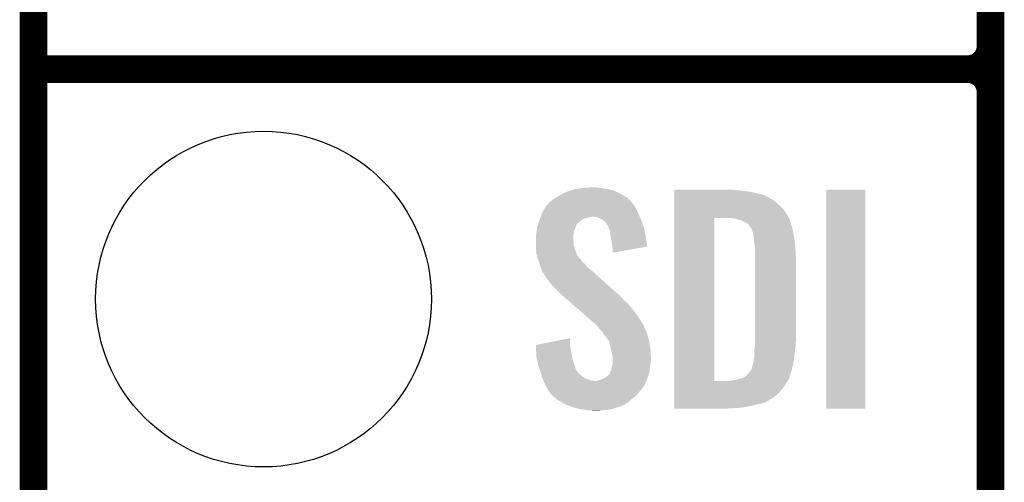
# Model space of a CAD drawing. Extents: x -1.3 to 24.2, y -3.9 to 53.4.
# Tile 4 of 25: x -1.3 to 4.1, y 4.1 to 6.6. Entities that reach past the tile are written whole.
import ezdxf

# ---------------------------------------------------------------- set-up
doc = ezdxf.new("R2010")
doc.units = 0
doc.layers.get('0').update_dxf_attribs({"linetype": 'CONTINUOUS'})
for name, color, linetype in [('CURRENT_15_CLICK_V100_GKO', 5, 'CONTINUOUS'), ('CURRENT_15_CLICK_V100_GTO', 14, 'CONTINUOUS'), ('CURRENT_15_CLICK_V100_GTS', 12, 'CONTINUOUS')]:
    doc.layers.add(name, color=color, linetype=linetype)

# ---------------------------------------------------------------- blocks, each defined once
blk = doc.blocks.new('ROUND_31')
blk.add_circle((0, 0), 0.9271)

msp = doc.modelspace()

# ---------------------------------------------------------------- linework, layer by layer
at = {"layer": 'CURRENT_15_CLICK_V100_GKO', "const_width": 0.1524}
msp.add_lwpolyline([(-1.27, -3.81), (-1.27, 51.054)], dxfattribs=at)
at = {"layer": 'CURRENT_15_CLICK_V100_GTO', "const_width": 0.1524}
for points in [[(4.0132, -0.5588), (4.0132, 18.3388)], [(4.0132, 6.477), (4.0132, 8.763)], [(-1.27, 6.35), (3.8862, 6.35)], [(-1.27, 6.35), (3.8862, 6.35)], [(4.0132, 3.937), (4.0132, 6.223)]]:
    msp.add_lwpolyline(points, dxfattribs=at)
for points in [[(3.8862, 6.35, 0.4142136), (4.0132, 6.477)], [(4.0132, 6.223, 0.4142136), (3.8862, 6.35)], [(4.0132, 6.223, 0.4142136), (3.8862, 6.35)]]:
    msp.add_lwpolyline(points, format="xyb", dxfattribs=at)
at = {"layer": 'CURRENT_15_CLICK_V100_GTO'}
for points in [[(1.62052, 5.64388), (1.645922, 5.65912), (2.000884, 5.64388), (1.976118, 5.65912)], [(1.645922, 5.65912), (1.678942, 5.674362), (1.976118, 5.65912), (1.945636, 5.674362)], [(1.678942, 5.674362), (1.687064, 5.6769), (1.945636, 5.674362), (1.94056, 5.6769)], [(1.687064, 5.6769), (1.71958, 5.68706), (1.94056, 5.6769), (1.905002, 5.68706)], [(1.71958, 5.68706), (1.75006, 5.69214), (1.905002, 5.68706), (1.86944, 5.69214)], [(1.75006, 5.69214), (1.765302, 5.69468), (1.86944, 5.69214), (1.844038, 5.69468)], [(1.765302, 5.69468), (1.81864, 5.69722), (1.844038, 5.69468), (1.831342, 5.69722)], [(2.26824, 5.68198), (2.268242, 5.68452), (2.6035, 5.68198), (2.5781, 5.68452)], [(2.26824, 5.67944), (2.26824, 5.68198), (2.63652, 5.67944), (2.6035, 5.68198)], [(2.26824, 5.67436), (2.26824, 5.67944), (2.674618, 5.67436), (2.63652, 5.67944)], [(2.26824, 5.659118), (2.26824, 5.67436), (2.750822, 5.659118), (2.674618, 5.67436)], [(2.26824, 5.64388), (2.26824, 5.659118), (2.78384, 5.64388), (2.750822, 5.659118)], [(3.10642, 4.475502), (3.10644, 5.684498), (3.322298, 4.475502), (3.32232, 5.684498)], [(3.10644, 5.684498), (3.106442, 5.68452), (3.32232, 5.684498), (3.106442, 5.68452)], [(1.559346, 5.593076), (1.568662, 5.60324), (2.049782, 5.593076), (2.039622, 5.60324)], [(1.568662, 5.60324), (1.573316, 5.608316), (2.039622, 5.60324), (2.037082, 5.608316)], [(1.573316, 5.608316), (1.584964, 5.621022), (2.037082, 5.608316), (2.025436, 5.621022)], [(1.584964, 5.621022), (1.59004, 5.623562), (2.025436, 5.621022), (2.023108, 5.623562)], [(1.59004, 5.623562), (1.6002, 5.63118), (2.023108, 5.623562), (2.016126, 5.63118)], [(1.6002, 5.63118), (1.612388, 5.638798), (2.016126, 5.63118), (2.009142, 5.638798)], [(1.612388, 5.638798), (1.62052, 5.64388), (2.009142, 5.638798), (2.000884, 5.64388)], [(2.26824, 5.641338), (2.26824, 5.64388), (2.788922, 5.641338), (2.78384, 5.64388)], [(2.26824, 5.63626), (2.26824, 5.641338), (2.796542, 5.63626), (2.788922, 5.641338)], [(2.26824, 5.62864), (2.26824, 5.63626), (2.81178, 5.62864), (2.796542, 5.63626)], [(2.26824, 5.6134), (2.26824, 5.62864), (2.82956, 5.6134), (2.81178, 5.62864)], [(2.26824, 5.595622), (2.26824, 5.6134), (2.84988, 5.595622), (2.82956, 5.6134)], [(1.530348, 5.53466), (1.533978, 5.54482), (2.076996, 5.53466), (2.07264, 5.54482)], [(1.533978, 5.54482), (1.5367, 5.552442), (2.07264, 5.54482), (2.069176, 5.552442)], [(1.5367, 5.552442), (1.547536, 5.57276), (2.069176, 5.552442), (2.05994, 5.57276)], [(1.547536, 5.57276), (1.557022, 5.59054), (2.05994, 5.57276), (2.05105, 5.59054)], [(1.557022, 5.59054), (1.559346, 5.593076), (2.05105, 5.59054), (2.049782, 5.593076)], [(2.268238, 5.5499), (2.26824, 5.5753), (2.88798, 5.5499), (2.8702, 5.5753)], [(2.268238, 5.52704), (2.268238, 5.5499), (2.90045, 5.52704), (2.88798, 5.5499)], [(2.26824, 5.5753), (2.26824, 5.595622), (2.8702, 5.5753), (2.84988, 5.595622)], [(1.511302, 5.481322), (1.514928, 5.491478), (1.72466, 5.481322), (1.727198, 5.491478)], [(1.514928, 5.491478), (1.517648, 5.499096), (1.727198, 5.491478), (1.73228, 5.499096)], [(1.517648, 5.499096), (1.518556, 5.501638), (1.73228, 5.499096), (1.737358, 5.501638)], [(1.518556, 5.501638), (1.525812, 5.521958), (1.737358, 5.501638), (1.762758, 5.521958)], [(1.525812, 5.521958), (1.528534, 5.52958), (1.762758, 5.521958), (1.78816, 5.52958)], [(1.528534, 5.52958), (1.529442, 5.53212), (1.78816, 5.52958), (1.80086, 5.53212)], [(1.529442, 5.53212), (1.530348, 5.53466), (1.80086, 5.53212), (1.811018, 5.53466)], [(1.838958, 5.53212), (1.818638, 5.53466), (2.078084, 5.53212), (2.076996, 5.53466)], [(1.85674, 5.527042), (1.838958, 5.53212), (2.08026, 5.527042), (2.078084, 5.53212)], [(1.87198, 5.51688), (1.85674, 5.527042), (2.084616, 5.51688), (2.08026, 5.527042)], [(1.879602, 5.50926), (1.87198, 5.51688), (2.08788, 5.50926), (2.084616, 5.51688)], [(1.88214, 5.506722), (1.879602, 5.50926), (2.088726, 5.506722), (2.08788, 5.50926)], [(1.892296, 5.4991), (1.88214, 5.506722), (2.091268, 5.4991), (2.088726, 5.506722)], [(1.897378, 5.488944), (1.892296, 5.4991), (2.094652, 5.488944), (2.091268, 5.4991)], [(2.268222, 4.627902), (2.268238, 5.52704), (2.4892, 4.627902), (2.489222, 5.52704)], [(2.600962, 5.5245), (2.580638, 5.52704), (2.901836, 5.5245), (2.90045, 5.52704)], [(2.60985, 5.52196), (2.600962, 5.5245), (2.90322, 5.52196), (2.901836, 5.5245)], [(2.618738, 5.51942), (2.60985, 5.52196), (2.904492, 5.51942), (2.90322, 5.52196)], [(2.631442, 5.516878), (2.618738, 5.51942), (2.905762, 5.516878), (2.904492, 5.51942)], [(2.644142, 5.511798), (2.631442, 5.516878), (2.907032, 5.511798), (2.905762, 5.516878)], [(2.651762, 5.50672), (2.644142, 5.511798), (2.9083, 5.50672), (2.907032, 5.511798)], [(2.656844, 5.50418), (2.651762, 5.50672), (2.909026, 5.50418), (2.9083, 5.50672)], [(2.659384, 5.504178), (2.656844, 5.50418), (2.909028, 5.504178), (2.909026, 5.50418)], [(2.66954, 5.499098), (2.659384, 5.504178), (2.910478, 5.499098), (2.909028, 5.504178)], [(2.679698, 5.48894), (2.66954, 5.499098), (2.91338, 5.48894), (2.910478, 5.499098)], [(1.50368, 5.4229), (1.505458, 5.44068), (1.709736, 5.4229), (1.71196, 5.44068)], [(1.505458, 5.44068), (1.50622, 5.4483), (1.71196, 5.44068), (1.71323, 5.4483)], [(1.50622, 5.4483), (1.507392, 5.45592), (1.71323, 5.4483), (1.7145, 5.45592)], [(1.507392, 5.45592), (1.509736, 5.471158), (1.7145, 5.45592), (1.71958, 5.471158)], [(1.509736, 5.471158), (1.5113, 5.481318), (1.71958, 5.471158), (1.72466, 5.481318)], [(1.5113, 5.481318), (1.511302, 5.481322), (1.72466, 5.481318), (1.72466, 5.481322)], [(1.902454, 5.483866), (1.897378, 5.488944), (2.096346, 5.483866), (2.094652, 5.488944)], [(1.90246, 5.481324), (1.902454, 5.483866), (2.097192, 5.481324), (2.096346, 5.483866)], [(1.906272, 5.471158), (1.90246, 5.481324), (2.10058, 5.471158), (2.097192, 5.481324)], [(1.910078, 5.461002), (1.906272, 5.471158), (2.10272, 5.461002), (2.10058, 5.471158)], [(1.91516, 5.43814), (1.910078, 5.461002), (2.107532, 5.43814), (2.10272, 5.461002)], [(1.917568, 5.4229), (1.91516, 5.43814), (2.11074, 5.4229), (2.107532, 5.43814)], [(2.6797, 5.488938), (2.679698, 5.48894), (2.913382, 5.488938), (2.91338, 5.48894)], [(2.694942, 5.468618), (2.6797, 5.488938), (2.920154, 5.468618), (2.913382, 5.488938)], [(2.695578, 5.46608), (2.694942, 5.468618), (2.921, 5.46608), (2.920154, 5.468618)], [(2.69748, 5.458462), (2.695578, 5.46608), (2.92227, 5.458462), (2.921, 5.46608)], [(2.70002, 5.45084), (2.69748, 5.458462), (2.92354, 5.45084), (2.92227, 5.458462)], [(2.70256, 5.445756), (2.70002, 5.45084), (2.924388, 5.445756), (2.92354, 5.45084)], [(2.70256, 5.443218), (2.70256, 5.445756), (2.924812, 5.443218), (2.924388, 5.445756)], [(2.70383, 5.4356), (2.70256, 5.443218), (2.92608, 5.4356), (2.924812, 5.443218)], [(1.50368, 5.420358), (1.50368, 5.4229), (1.70942, 5.420358), (1.709736, 5.4229)], [(1.50368, 5.410198), (1.50368, 5.420358), (1.70942, 5.410198), (1.70942, 5.420358)], [(1.50368, 5.400038), (1.50368, 5.410198), (1.71196, 5.400038), (1.70942, 5.410198)], [(1.50368, 5.384798), (1.50368, 5.400038), (1.71196, 5.384798), (1.71196, 5.400038)], [(1.50368, 5.364478), (1.50368, 5.384798), (1.717042, 5.364478), (1.71196, 5.384798)], [(1.92278, 5.38988), (1.917568, 5.4229), (2.115446, 5.38988), (2.11074, 5.4229)], [(1.92532, 5.36956), (1.92278, 5.38988), (2.11834, 5.36956), (2.115446, 5.38988)], [(2.7051, 5.42798), (2.70383, 5.4356), (2.927604, 5.42798), (2.92608, 5.4356)], [(2.70891, 5.3975), (2.7051, 5.42798), (2.9337, 5.3975), (2.927604, 5.42798)], [(2.71272, 5.367018), (2.70891, 5.3975), (2.935494, 5.367018), (2.9337, 5.3975)], [(1.504462, 5.354318), (1.50368, 5.364478), (1.719582, 5.354318), (1.717042, 5.364478)], [(1.50622, 5.331462), (1.504462, 5.354318), (1.728376, 5.331462), (1.719582, 5.354318)], [(1.508992, 5.3213), (1.50622, 5.331462), (1.732284, 5.3213), (1.728376, 5.331462)], [(1.925322, 5.369556), (1.92532, 5.36956), (2.11834, 5.369556), (2.11834, 5.36956)], [(1.92786, 5.35178), (1.925322, 5.369556), (2.015702, 5.35178), (2.11834, 5.369556)], [(1.92786, 5.336566), (1.92786, 5.35178), (1.92786, 5.336566), (2.015702, 5.35178)], [(2.71272, 5.35432), (2.71272, 5.367018), (2.93624, 5.35432), (2.935494, 5.367018)], [(2.71272, 5.308602), (2.71272, 5.35432), (2.93878, 5.308602), (2.93624, 5.35432)], [(1.510378, 5.31622), (1.508992, 5.3213), (1.73736, 5.31622), (1.732284, 5.3213)], [(1.512458, 5.308598), (1.510378, 5.31622), (1.742442, 5.308598), (1.73736, 5.31622)], [(1.513842, 5.30352), (1.512458, 5.308598), (1.74752, 5.30352), (1.742442, 5.308598)], [(1.515538, 5.298436), (1.513842, 5.30352), (1.752602, 5.298436), (1.74752, 5.30352)], [(1.520614, 5.2832), (1.515538, 5.298436), (1.760224, 5.2832), (1.752602, 5.298436)], [(1.52146, 5.280658), (1.520614, 5.2832), (1.764036, 5.280658), (1.760224, 5.2832)], [(1.523366, 5.273038), (1.52146, 5.280658), (1.775462, 5.273038), (1.764036, 5.280658)], [(1.526538, 5.260342), (1.523366, 5.273038), (1.784532, 5.260342), (1.775462, 5.273038)], [(2.71272, 4.84632), (2.71272, 5.308602), (2.93878, 4.84632), (2.93878, 5.308602)], [(1.52959, 5.255258), (1.526538, 5.260342), (1.788162, 5.255258), (1.784532, 5.260342)], [(1.53416, 5.247642), (1.52959, 5.255258), (1.798318, 5.247642), (1.788162, 5.255258)], [(1.536066, 5.24002), (1.53416, 5.247642), (1.80848, 5.24002), (1.798318, 5.247642)], [(1.5367, 5.237482), (1.536066, 5.24002), (1.811306, 5.237482), (1.80848, 5.24002)], [(1.5367, 5.234944), (1.5367, 5.237482), (1.814132, 5.234944), (1.811306, 5.237482)], [(1.56718, 5.18922), (1.5367, 5.234944), (1.865032, 5.18922), (1.814132, 5.234944)], [(1.5875, 5.16382), (1.56718, 5.18922), (1.893308, 5.16382), (1.865032, 5.18922)], [(1.60274, 5.14604), (1.5875, 5.16382), (1.913102, 5.14604), (1.893308, 5.16382)], [(1.64338, 5.105398), (1.60274, 5.14604), (1.958344, 5.105398), (1.913102, 5.14604)], [(1.646312, 5.102858), (1.64338, 5.105398), (1.96342, 5.102858), (1.958344, 5.105398)], [(1.658032, 5.0927), (1.646312, 5.102858), (1.97358, 5.0927), (1.96342, 5.102858)], [(1.67562, 5.077458), (1.658032, 5.0927), (1.98628, 5.077458), (1.97358, 5.0927)], [(1.696134, 5.05968), (1.67562, 5.077458), (2.0066, 5.05968), (1.98628, 5.077458)], [(1.725442, 5.03428), (1.696134, 5.05968), (2.02946, 5.03428), (2.0066, 5.05968)], [(1.78992, 4.9784), (1.725442, 5.03428), (2.0701, 4.9784), (2.02946, 5.03428)], [(1.79578, 4.97332), (1.78992, 4.9784), (2.073488, 4.97332), (2.0701, 4.9784)], [(1.824358, 4.947918), (1.79578, 4.97332), (2.09042, 4.947918), (2.073488, 4.97332)], [(1.830074, 4.942838), (1.824358, 4.947918), (2.092962, 4.942838), (2.09042, 4.947918)], [(1.838644, 4.93522), (1.830074, 4.942838), (2.09804, 4.93522), (2.092962, 4.942838)], [(1.8415, 4.93268), (1.838644, 4.93522), (2.098994, 4.93268), (2.09804, 4.93522)], [(1.854838, 4.9149), (1.8415, 4.93268), (2.10566, 4.9149), (2.098994, 4.93268)], [(1.85674, 4.912362), (1.854838, 4.9149), (2.10693, 4.912362), (2.10566, 4.9149)], [(1.871978, 4.89712), (1.85674, 4.912362), (2.114552, 4.89712), (2.10693, 4.912362)], [(1.87325, 4.894578), (1.871978, 4.89712), (2.115822, 4.894578), (2.114552, 4.89712)], [(1.879598, 4.881886), (1.87325, 4.894578), (2.119284, 4.881886), (2.115822, 4.894578)], [(1.503698, 4.826004), (1.69164, 4.864074), (1.69164, 4.826004), (1.69164, 4.864074)], [(1.889756, 4.874262), (1.879598, 4.881886), (2.121362, 4.874262), (2.119284, 4.881886)], [(1.8923, 4.866644), (1.889756, 4.874262), (2.12344, 4.866644), (2.121362, 4.874262)], [(1.892304, 4.86664), (1.8923, 4.866644), (2.12344, 4.86664), (2.12344, 4.866644)], [(1.894838, 4.864102), (1.892304, 4.86664), (2.124026, 4.864102), (2.12344, 4.86664)], [(1.907538, 4.846324), (1.894838, 4.864102), (2.12813, 4.846324), (2.124026, 4.864102)], [(1.910362, 4.83362), (1.907538, 4.846324), (2.13106, 4.83362), (2.12813, 4.846324)], [(2.71272, 4.82854), (2.71272, 4.84632), (2.937162, 4.82854), (2.93878, 4.84632)], [(1.5038, 4.823458), (1.503698, 4.826004), (1.69164, 4.823458), (1.69164, 4.826004)], [(1.504808, 4.79806), (1.5038, 4.823458), (1.69672, 4.79806), (1.69164, 4.823458)], [(1.50622, 4.762502), (1.504808, 4.79806), (1.703188, 4.762502), (1.69672, 4.79806)], [(1.91262, 4.82346), (1.910362, 4.83362), (2.132416, 4.82346), (2.13106, 4.83362)], [(1.919606, 4.79552), (1.91262, 4.82346), (2.13614, 4.79552), (2.132416, 4.82346)], [(1.92278, 4.78282), (1.919606, 4.79552), (2.136934, 4.78282), (2.13614, 4.79552)], [(2.71018, 4.800602), (2.711796, 4.81838), (2.934758, 4.800602), (2.93624, 4.81838)], [(2.71018, 4.7879), (2.71018, 4.800602), (2.9337, 4.7879), (2.934758, 4.800602)], [(2.71018, 4.77774), (2.71018, 4.7879), (2.932248, 4.77774), (2.9337, 4.7879)], [(2.711796, 4.81838), (2.71272, 4.82854), (2.93624, 4.81838), (2.937162, 4.82854)], [(1.51084, 4.74218), (1.50622, 4.762502), (1.706882, 4.74218), (1.703188, 4.762502)], [(1.51719, 4.71424), (1.51084, 4.74218), (1.71704, 4.71424), (1.706882, 4.74218)], [(1.927438, 4.754882), (1.92278, 4.78282), (2.13868, 4.754882), (2.136934, 4.78282)], [(1.92786, 4.752342), (1.927438, 4.754882), (2.13868, 4.752342), (2.13868, 4.754882)], [(1.92786, 4.74218), (1.92786, 4.752342), (2.13868, 4.74218), (2.13868, 4.752342)], [(1.92786, 4.7244), (1.92786, 4.74218), (2.13614, 4.7244), (2.13868, 4.74218)], [(2.70256, 4.726936), (2.705098, 4.734558), (2.92499, 4.726936), (2.926078, 4.734558)], [(2.705098, 4.734558), (2.7051, 4.744718), (2.926078, 4.734558), (2.92753, 4.744718)], [(2.7051, 4.744718), (2.70764, 4.757422), (2.92753, 4.744718), (2.929346, 4.757422)], [(2.70764, 4.757422), (2.71018, 4.77774), (2.929346, 4.757422), (2.932248, 4.77774)], [(1.51892, 4.70662), (1.51719, 4.71424), (1.719328, 4.70662), (1.71704, 4.71424)], [(1.524536, 4.688838), (1.51892, 4.70662), (1.724664, 4.688838), (1.719328, 4.70662)], [(1.525338, 4.6863), (1.524536, 4.688838), (1.7272, 4.6863), (1.724664, 4.688838)], [(1.527744, 4.67868), (1.525338, 4.6863), (1.73228, 4.67868), (1.7272, 4.6863)], [(1.530952, 4.668518), (1.527744, 4.67868), (1.739902, 4.668518), (1.73228, 4.67868)], [(1.912622, 4.671062), (1.915158, 4.681218), (2.128012, 4.671062), (2.13106, 4.681218)], [(1.915158, 4.681218), (1.91516, 4.681222), (2.13106, 4.681218), (2.13106, 4.681222)], [(1.91516, 4.681222), (1.92024, 4.691382), (2.13106, 4.681222), (2.132188, 4.691382)], [(1.92024, 4.691382), (1.922356, 4.70408), (2.132188, 4.691382), (2.1336, 4.70408)], [(1.922356, 4.70408), (1.922782, 4.706622), (2.1336, 4.70408), (2.133916, 4.706622)], [(1.922782, 4.706622), (1.92786, 4.721864), (2.133916, 4.706622), (2.135822, 4.721864)], [(1.92786, 4.721864), (1.92786, 4.7244), (2.135822, 4.721864), (2.13614, 4.7244)], [(2.6797, 4.6736), (2.68351, 4.67868), (2.911816, 4.6736), (2.91338, 4.67868)], [(2.68351, 4.67868), (2.694938, 4.693916), (2.91338, 4.67868), (2.917442, 4.693916)], [(2.694938, 4.693916), (2.69748, 4.70916), (2.917442, 4.693916), (2.921508, 4.70916)], [(2.69748, 4.70916), (2.700018, 4.716778), (2.921508, 4.70916), (2.92354, 4.716778)], [(2.700018, 4.716778), (2.702558, 4.724398), (2.92354, 4.716778), (2.924628, 4.724398)], [(2.702558, 4.724398), (2.70256, 4.726936), (2.924628, 4.724398), (2.92499, 4.726936)], [(1.53416, 4.658358), (1.530952, 4.668518), (1.752602, 4.658358), (1.739902, 4.668518)], [(1.538226, 4.648198), (1.53416, 4.658358), (1.765302, 4.648198), (1.752602, 4.658358)], [(1.542288, 4.63804), (1.538226, 4.648198), (1.78562, 4.63804), (1.765302, 4.648198)], [(1.545336, 4.63042), (1.542288, 4.63804), (1.805942, 4.63042), (1.78562, 4.63804)], [(1.546352, 4.62788), (1.545336, 4.63042), (1.828802, 4.62788), (1.805942, 4.63042)], [(1.547368, 4.62534), (1.546352, 4.62788), (2.11328, 4.62534), (2.114126, 4.62788)], [(1.5494, 4.62026), (1.547368, 4.62534), (2.110738, 4.62026), (2.11328, 4.62534)], [(1.836422, 4.62788), (1.856742, 4.63296), (2.114126, 4.62788), (2.11582, 4.63296)], [(1.856742, 4.63296), (1.8796, 4.64312), (2.11582, 4.63296), (2.119206, 4.64312)], [(1.8796, 4.64312), (1.8923, 4.65074), (2.119206, 4.64312), (2.121746, 4.65074)], [(1.8923, 4.65074), (1.89907, 4.65582), (2.121746, 4.65074), (2.12344, 4.65582)], [(1.89907, 4.65582), (1.90246, 4.658362), (2.12344, 4.65582), (2.124202, 4.658362)], [(1.90246, 4.658362), (1.90754, 4.66344), (2.124202, 4.658362), (2.125726, 4.66344)], [(1.90754, 4.66344), (1.912622, 4.671062), (2.125726, 4.66344), (2.128012, 4.671062)], [(2.268222, 4.62788), (2.268222, 4.627902), (2.570478, 4.62788), (2.4892, 4.627902)], [(2.268222, 4.617718), (2.268222, 4.62788), (2.885438, 4.617718), (2.893566, 4.62788)], [(2.570478, 4.62788), (2.583178, 4.63042), (2.893566, 4.62788), (2.8956, 4.63042)], [(2.598416, 4.63042), (2.63144, 4.64058), (2.8956, 4.63042), (2.90068, 4.64058)], [(2.63144, 4.64058), (2.64922, 4.645658), (2.90068, 4.64058), (2.903218, 4.645658)], [(2.64922, 4.645658), (2.649222, 4.64566), (2.903218, 4.645658), (2.90322, 4.64566)], [(2.649222, 4.64566), (2.66446, 4.65582), (2.90322, 4.64566), (2.906346, 4.65582)], [(2.66446, 4.65582), (2.667002, 4.658362), (2.906346, 4.65582), (2.907128, 4.658362)], [(2.667002, 4.658362), (2.6797, 4.6736), (2.907128, 4.658362), (2.911816, 4.6736)], [(1.55956, 4.59994), (1.5494, 4.62026), (2.100578, 4.59994), (2.110738, 4.62026)], [(1.56083, 4.5974), (1.55956, 4.59994), (2.09804, 4.5974), (2.100578, 4.59994)], [(1.56464, 4.58978), (1.56083, 4.5974), (2.09296, 4.58978), (2.09804, 4.5974)], [(1.571696, 4.57708), (1.56464, 4.58978), (2.0828, 4.57708), (2.09296, 4.58978)], [(1.577338, 4.566922), (1.571696, 4.57708), (2.074334, 4.566922), (2.0828, 4.57708)], [(1.587498, 4.55676), (1.577338, 4.566922), (2.065866, 4.55676), (2.074334, 4.566922)], [(2.26822, 4.556758), (2.268222, 4.5974), (2.839718, 4.556758), (2.87528, 4.5974)], [(2.268222, 4.5974), (2.268222, 4.617718), (2.87528, 4.5974), (2.885438, 4.617718)], [(1.590038, 4.551684), (1.587498, 4.55676), (2.061636, 4.551684), (2.065866, 4.55676)], [(1.595972, 4.546598), (1.590038, 4.551684), (2.057398, 4.546598), (2.061636, 4.551684)], [(1.613748, 4.53136), (1.595972, 4.546598), (2.03708, 4.53136), (2.057398, 4.546598)], [(1.6256, 4.5212), (1.613748, 4.53136), (2.025468, 4.5212), (2.03708, 4.53136)], [(1.638936, 4.51358), (1.6256, 4.5212), (2.01676, 4.51358), (2.025468, 4.5212)], [(1.661158, 4.50088), (1.638936, 4.51358), (1.99771, 4.50088), (2.01676, 4.51358)], [(2.26822, 4.53644), (2.26822, 4.556758), (2.814318, 4.53644), (2.839718, 4.556758)], [(2.26822, 4.51866), (2.26822, 4.53644), (2.786378, 4.51866), (2.814318, 4.53644)], [(2.26822, 4.51104), (2.26822, 4.51866), (2.77114, 4.51104), (2.786378, 4.51866)], [(1.667334, 4.498338), (1.661158, 4.50088), (1.993898, 4.498338), (1.99771, 4.50088)], [(1.673502, 4.495798), (1.667334, 4.498338), (1.991354, 4.495798), (1.993898, 4.498338)], [(1.679666, 4.49326), (1.673502, 4.495798), (1.981198, 4.49326), (1.991354, 4.495798)], [(1.69818, 4.485638), (1.679666, 4.49326), (1.968498, 4.485638), (1.981198, 4.49326)], [(1.704338, 4.483102), (1.69818, 4.485638), (1.958352, 4.483102), (1.968498, 4.485638)], [(1.714506, 4.48056), (1.704338, 4.483102), (1.948182, 4.48056), (1.958352, 4.483102)], [(1.74498, 4.47294), (1.714506, 4.48056), (1.925318, 4.47294), (1.948182, 4.48056)], [(1.78054, 4.46786), (1.74498, 4.47294), (1.89992, 4.46786), (1.925318, 4.47294)], [(1.795778, 4.46532), (1.78054, 4.46786), (1.86944, 4.46532), (1.89992, 4.46786)], [(1.818638, 4.462782), (1.811016, 4.46532), (1.836446, 4.462782), (1.86944, 4.46532)], [(1.836422, 4.46278), (1.818638, 4.462782), (1.836422, 4.46278), (1.836446, 4.462782)], [(2.26822, 4.50342), (2.26822, 4.51104), (2.753358, 4.50342), (2.77114, 4.51104)], [(2.26822, 4.49834), (2.26822, 4.50342), (2.72542, 4.49834), (2.753358, 4.50342)], [(2.26822, 4.49072), (2.26822, 4.49834), (2.69494, 4.49072), (2.72542, 4.49834)], [(2.26822, 4.4831), (2.26822, 4.49072), (2.65684, 4.4831), (2.69494, 4.49072)], [(2.26822, 4.47802), (2.26822, 4.4831), (2.61112, 4.47802), (2.65684, 4.4831)], [(2.26822, 4.475502), (2.26822, 4.47802), (2.563278, 4.475502), (2.61112, 4.47802)], [(2.562862, 4.47548), (2.26822, 4.475502), (2.562862, 4.47548), (2.563278, 4.475502)], [(3.322298, 4.47548), (3.10642, 4.475502), (3.322298, 4.47548), (3.322298, 4.475502)]]:
    msp.add_solid(points, dxfattribs=at)

# ---------------------------------------------------------------- block references
at = {"layer": 'CURRENT_15_CLICK_V100_GTS'}
msp.add_blockref('ROUND_31', (0, 5.08), dxfattribs=at)

doc.saveas('drawing.dxf')
